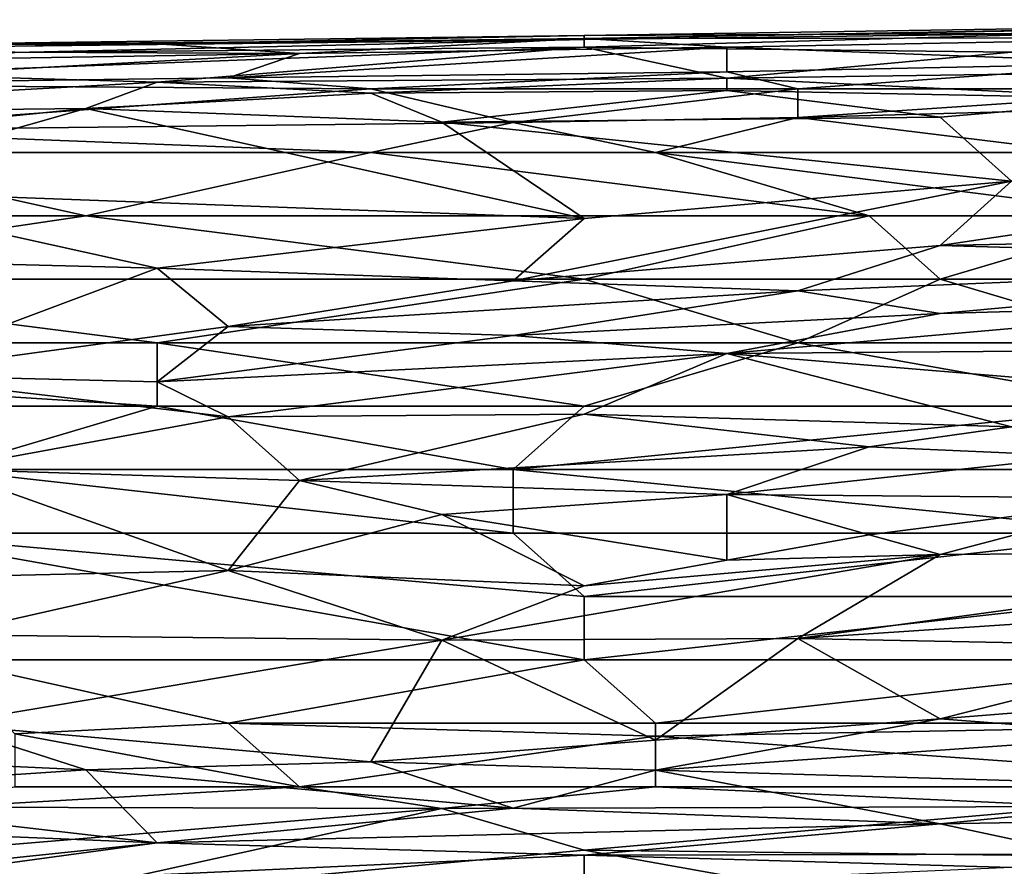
# Model space of a CAD drawing. Extents: x -1.05 to 1.05, y -0.36 to 0.36.
# Tile 98 of 226: x -0.4948 to -0.4151, y 0.2901 to 0.3586. Entities that reach past the tile are written whole.
import ezdxf

# ---------------------------------------------------------------- set-up
doc = ezdxf.new("R2010")
doc.units = 0

msp = doc.modelspace()

# ---------------------------------------------------------------- linework, layer by layer
for points in [[(-0.449125, 0.357099, 0.809601), (-0.397291, 0.357152, 0.814516), (-0.362736, 0.358609, 0.809601)], [(-0.449125, 0.357099, 0.809601), (-0.362736, 0.358609, 0.809601), (-0.368495, 0.358568, 0.804687)], [(-0.449125, 0.35732, 0.804687), (-0.449125, 0.357099, 0.809601), (-0.368495, 0.358568, 0.804687)], [(-0.449125, 0.35732, 0.804687), (-0.368495, 0.358568, 0.804687), (-0.40881, 0.357529, 0.799772)], [(-0.506717, 0.356566, 0.804687), (-0.48368, 0.356659, 0.809601), (-0.449125, 0.35732, 0.804687)], [(-0.506717, 0.356566, 0.804687), (-0.449125, 0.35732, 0.804687), (-0.449125, 0.357007, 0.799772)], [(-0.506717, 0.356339, 0.799772), (-0.506717, 0.356566, 0.804687), (-0.449125, 0.357007, 0.799772)], [(-0.506717, 0.356339, 0.799772), (-0.449125, 0.357007, 0.799772), (-0.495199, 0.355954, 0.794857)], [(-0.495199, 0.355954, 0.794857), (-0.449125, 0.357007, 0.799772), (-0.449125, 0.356397, 0.794857)], [(-0.48368, 0.356659, 0.809601), (-0.449125, 0.357099, 0.809601), (-0.449125, 0.35732, 0.804687)], [(-0.48368, 0.356659, 0.809601), (-0.472162, 0.355859, 0.814516), (-0.449125, 0.357099, 0.809601)], [(-0.472162, 0.355859, 0.814516), (-0.437606, 0.356382, 0.814516), (-0.449125, 0.357099, 0.809601)], [(-0.449125, 0.356397, 0.794857), (-0.40881, 0.357529, 0.799772), (-0.414569, 0.355973, 0.789942)], [(-0.449125, 0.357007, 0.799772), (-0.449125, 0.35732, 0.804687), (-0.40881, 0.357529, 0.799772)], [(-0.449125, 0.357007, 0.799772), (-0.40881, 0.357529, 0.799772), (-0.449125, 0.356397, 0.794857)], [(-0.437606, 0.356382, 0.814516), (-0.397291, 0.357152, 0.814516), (-0.449125, 0.357099, 0.809601)], [(-0.437606, 0.356382, 0.814516), (-0.40305, 0.355084, 0.819431), (-0.397291, 0.357152, 0.814516)], [(-0.523995, 0.355024, 0.814516), (-0.472162, 0.355859, 0.814516), (-0.518236, 0.356089, 0.809601)], [(-0.518236, 0.356089, 0.809601), (-0.472162, 0.355859, 0.814516), (-0.48368, 0.356659, 0.809601)], [(-0.518236, 0.356089, 0.809601), (-0.48368, 0.356659, 0.809601), (-0.506717, 0.356566, 0.804687)], [(-0.506717, 0.354218, 0.785027), (-0.495199, 0.355954, 0.794857), (-0.449125, 0.356397, 0.794857)], [(-0.506717, 0.354218, 0.785027), (-0.449125, 0.356397, 0.794857), (-0.48368, 0.353543, 0.780112)], [(-0.48368, 0.353543, 0.780112), (-0.449125, 0.356397, 0.794857), (-0.437606, 0.353881, 0.780112)], [(-0.477921, 0.353913, 0.819431), (-0.437606, 0.354399, 0.819431), (-0.437606, 0.356382, 0.814516)], [(-0.472162, 0.355859, 0.814516), (-0.477921, 0.353913, 0.819431), (-0.437606, 0.356382, 0.814516)], [(-0.437606, 0.353881, 0.780112), (-0.449125, 0.356397, 0.794857), (-0.414569, 0.355973, 0.789942)], [(-0.437606, 0.354399, 0.819431), (-0.40305, 0.355084, 0.819431), (-0.437606, 0.356382, 0.814516)], [(-0.523995, 0.355024, 0.814516), (-0.518236, 0.353356, 0.819431), (-0.472162, 0.355859, 0.814516)], [(-0.518236, 0.353356, 0.819431), (-0.477921, 0.353913, 0.819431), (-0.472162, 0.355859, 0.814516)], [(-0.437606, 0.353881, 0.780112), (-0.414569, 0.355973, 0.789942), (-0.385773, 0.354594, 0.780112)], [(-0.437606, 0.354399, 0.819431), (-0.431847, 0.353001, 0.821755), (-0.40305, 0.355084, 0.819431)], [(-0.437606, 0.353881, 0.780112), (-0.385773, 0.354594, 0.780112), (-0.40305, 0.352196, 0.770282)], [(-0.431847, 0.353001, 0.821755), (-0.397291, 0.353001, 0.822839), (-0.40305, 0.355084, 0.819431)], [(-0.529754, 0.350994, 0.770282), (-0.506717, 0.354218, 0.785027), (-0.48368, 0.353543, 0.780112)], [(-0.518236, 0.353356, 0.819431), (-0.466402, 0.353001, 0.821052), (-0.477921, 0.353913, 0.819431)], [(-0.437606, 0.353881, 0.780112), (-0.466402, 0.352659, 0.775197), (-0.48368, 0.353543, 0.780112)], [(-0.477921, 0.353913, 0.819431), (-0.466402, 0.353001, 0.821052), (-0.437606, 0.354399, 0.819431)], [(-0.466402, 0.353001, 0.821052), (-0.431847, 0.353001, 0.821755), (-0.437606, 0.354399, 0.819431)], [(-0.437606, 0.353881, 0.780112), (-0.437606, 0.352872, 0.775197), (-0.466402, 0.352659, 0.775197)], [(-0.437606, 0.352872, 0.775197), (-0.437606, 0.353881, 0.780112), (-0.40305, 0.352196, 0.770282)], [(-0.529754, 0.350994, 0.770282), (-0.48368, 0.353543, 0.780112), (-0.489439, 0.351424, 0.770282)], [(-0.466402, 0.353001, 0.821052), (-0.518236, 0.353356, 0.819431), (-0.512476, 0.34964, 0.824346)], [(-0.454884, 0.350294, 0.824346), (-0.466402, 0.353001, 0.821052), (-0.512476, 0.34964, 0.824346)], [(-0.48368, 0.353543, 0.780112), (-0.466402, 0.352659, 0.775197), (-0.489439, 0.351424, 0.770282)], [(-0.431847, 0.353001, 0.821755), (-0.466402, 0.353001, 0.821052), (-0.454884, 0.350294, 0.824346)], [(-0.466402, 0.352659, 0.775197), (-0.437606, 0.352872, 0.775197), (-0.460643, 0.350312, 0.765368)], [(-0.460643, 0.350312, 0.765368), (-0.437606, 0.352872, 0.775197), (-0.420328, 0.350708, 0.765368)], [(-0.431847, 0.350695, 0.824346), (-0.431847, 0.353001, 0.821755), (-0.454884, 0.350294, 0.824346)], [(-0.437606, 0.352872, 0.775197), (-0.40305, 0.352196, 0.770282), (-0.420328, 0.350708, 0.765368)], [(-0.397291, 0.353001, 0.822839), (-0.431847, 0.353001, 0.821755), (-0.431847, 0.350695, 0.824346)], [(-0.391532, 0.351809, 0.824346), (-0.397291, 0.353001, 0.822839), (-0.431847, 0.350695, 0.824346)], [(-0.489439, 0.351424, 0.770282), (-0.466402, 0.352659, 0.775197), (-0.460643, 0.350312, 0.765368)], [(-0.420328, 0.350708, 0.765368), (-0.40305, 0.352196, 0.770282), (-0.414569, 0.345544, 0.745708)], [(-0.489439, 0.351424, 0.770282), (-0.512476, 0.344856, 0.745708), (-0.529754, 0.347336, 0.755538)], [(-0.529754, 0.350994, 0.770282), (-0.489439, 0.351424, 0.770282), (-0.529754, 0.347336, 0.755538)], [(-0.449125, 0.342531, 0.735878), (-0.512476, 0.344856, 0.745708), (-0.489439, 0.351424, 0.770282)], [(-0.489439, 0.351424, 0.770282), (-0.460643, 0.350312, 0.765368), (-0.449125, 0.342531, 0.735878)], [(-0.431847, 0.350695, 0.824346), (-0.40881, 0.347868, 0.826609), (-0.391532, 0.351809, 0.824346)], [(-0.460643, 0.350312, 0.765368), (-0.420328, 0.350708, 0.765368), (-0.414569, 0.345544, 0.745708)], [(-0.454884, 0.350294, 0.824346), (-0.443365, 0.347868, 0.826141), (-0.431847, 0.350695, 0.824346)], [(-0.443365, 0.347868, 0.826141), (-0.40881, 0.347868, 0.826609), (-0.431847, 0.350695, 0.824346)], [(-0.512476, 0.34964, 0.824346), (-0.466402, 0.347868, 0.825978), (-0.454884, 0.350294, 0.824346)], [(-0.466402, 0.347868, 0.825978), (-0.443365, 0.347868, 0.826141), (-0.454884, 0.350294, 0.824346)], [(-0.460643, 0.350312, 0.765368), (-0.414569, 0.345544, 0.745708), (-0.449125, 0.342531, 0.735878)], [(-0.512476, 0.347868, 0.82566), (-0.466402, 0.347868, 0.825978), (-0.512476, 0.34964, 0.824346)], [(-0.518236, 0.342734, 0.827123), (-0.489439, 0.342734, 0.827178), (-0.512476, 0.347868, 0.82566)], [(-0.489439, 0.342734, 0.827178), (-0.466402, 0.347868, 0.825978), (-0.512476, 0.347868, 0.82566)], [(-0.489439, 0.342734, 0.827178), (-0.426087, 0.342734, 0.827328), (-0.466402, 0.347868, 0.825978)], [(-0.426087, 0.342734, 0.827328), (-0.443365, 0.347868, 0.826141), (-0.466402, 0.347868, 0.825978)], [(-0.40305, 0.342734, 0.827438), (-0.40881, 0.347868, 0.826609), (-0.443365, 0.347868, 0.826141)], [(-0.426087, 0.342734, 0.827328), (-0.40305, 0.342734, 0.827438), (-0.443365, 0.347868, 0.826141)], [(-0.454884, 0.337465, 0.716219), (-0.414569, 0.345544, 0.745708), (-0.420328, 0.340343, 0.726049)], [(-0.414569, 0.345544, 0.745708), (-0.454884, 0.337465, 0.716219), (-0.449125, 0.342531, 0.735878)], [(-0.420328, 0.340343, 0.726049), (-0.414569, 0.345544, 0.745708), (-0.391532, 0.344619, 0.740793)], [(-0.523995, 0.339532, 0.726049), (-0.512476, 0.344856, 0.745708), (-0.48368, 0.338496, 0.721134)], [(-0.449125, 0.342531, 0.735878), (-0.48368, 0.338496, 0.721134), (-0.512476, 0.344856, 0.745708)], [(-0.420328, 0.340343, 0.726049), (-0.391532, 0.344619, 0.740793), (-0.368495, 0.341374, 0.726049)], [(-0.523995, 0.337601, 0.826711), (-0.449125, 0.337601, 0.826822), (-0.489439, 0.342734, 0.827178)], [(-0.523995, 0.337601, 0.826711), (-0.489439, 0.342734, 0.827178), (-0.518236, 0.342734, 0.827123)], [(-0.449125, 0.337601, 0.826822), (-0.426087, 0.342734, 0.827328), (-0.489439, 0.342734, 0.827178)], [(-0.48368, 0.338496, 0.721134), (-0.449125, 0.342531, 0.735878), (-0.454884, 0.337465, 0.716219)], [(-0.449125, 0.337601, 0.826822), (-0.420328, 0.337601, 0.826859), (-0.426087, 0.342734, 0.827328)], [(-0.420328, 0.337601, 0.826859), (-0.40305, 0.342734, 0.827438), (-0.426087, 0.342734, 0.827328)], [(-0.420328, 0.337601, 0.826859), (-0.380013, 0.337601, 0.827007), (-0.40305, 0.342734, 0.827438)], [(-0.420328, 0.340343, 0.726049), (-0.368495, 0.341374, 0.726049), (-0.374254, 0.339035, 0.716219)], [(-0.454884, 0.337465, 0.716219), (-0.420328, 0.340343, 0.726049), (-0.431847, 0.336665, 0.711304)], [(-0.431847, 0.336665, 0.711304), (-0.420328, 0.340343, 0.726049), (-0.374254, 0.339035, 0.716219)], [(-0.506717, 0.329877, 0.68673), (-0.523995, 0.339532, 0.726049), (-0.48368, 0.338496, 0.721134)], [(-0.431847, 0.336665, 0.711304), (-0.374254, 0.339035, 0.716219), (-0.420328, 0.33484, 0.701474)], [(-0.420328, 0.33484, 0.701474), (-0.374254, 0.339035, 0.716219), (-0.391532, 0.335652, 0.701474)], [(-0.48368, 0.338496, 0.721134), (-0.477921, 0.333781, 0.701474), (-0.506717, 0.329877, 0.68673)], [(-0.48368, 0.338496, 0.721134), (-0.454884, 0.337465, 0.716219), (-0.477921, 0.333781, 0.701474)], [(-0.56431, 0.332468, 0.825846), (-0.48368, 0.332468, 0.825947), (-0.523995, 0.337601, 0.826711)], [(-0.48368, 0.332468, 0.825947), (-0.449125, 0.337601, 0.826822), (-0.523995, 0.337601, 0.826711)], [(-0.48368, 0.332468, 0.825947), (-0.431847, 0.332468, 0.826022), (-0.449125, 0.337601, 0.826822)], [(-0.477921, 0.333781, 0.701474), (-0.454884, 0.337465, 0.716219), (-0.431847, 0.336665, 0.711304)], [(-0.431847, 0.332468, 0.826022), (-0.420328, 0.337601, 0.826859), (-0.449125, 0.337601, 0.826822)], [(-0.431847, 0.332468, 0.826022), (-0.40305, 0.332468, 0.826122), (-0.420328, 0.337601, 0.826859)], [(-0.40305, 0.332468, 0.826122), (-0.380013, 0.337601, 0.827007), (-0.420328, 0.337601, 0.826859)], [(-0.477921, 0.333781, 0.701474), (-0.431847, 0.336665, 0.711304), (-0.454884, 0.333064, 0.696559)], [(-0.431847, 0.336665, 0.711304), (-0.420328, 0.33484, 0.701474), (-0.454884, 0.333064, 0.696559)], [(-0.391532, 0.335652, 0.701474), (-0.40305, 0.331876, 0.681815), (-0.437606, 0.331593, 0.68673)], [(-0.437606, 0.331593, 0.68673), (-0.420328, 0.33484, 0.701474), (-0.391532, 0.335652, 0.701474)], [(-0.454884, 0.333064, 0.696559), (-0.420328, 0.33484, 0.701474), (-0.437606, 0.331593, 0.68673)], [(-0.477921, 0.333781, 0.701474), (-0.48368, 0.329315, 0.681815), (-0.506717, 0.329877, 0.68673)], [(-0.477921, 0.333781, 0.701474), (-0.454884, 0.333064, 0.696559), (-0.48368, 0.329315, 0.681815)], [(-0.48368, 0.329315, 0.681815), (-0.454884, 0.333064, 0.696559), (-0.437606, 0.331593, 0.68673)], [(-0.570069, 0.327335, 0.824831), (-0.48368, 0.327335, 0.824926), (-0.56431, 0.332468, 0.825846)], [(-0.48368, 0.327335, 0.824926), (-0.48368, 0.332468, 0.825947), (-0.56431, 0.332468, 0.825846)], [(-0.449125, 0.327335, 0.825027), (-0.431847, 0.332468, 0.826022), (-0.48368, 0.332468, 0.825947)], [(-0.48368, 0.327335, 0.824926), (-0.449125, 0.327335, 0.825027), (-0.48368, 0.332468, 0.825947)], [(-0.449125, 0.327335, 0.825027), (-0.40305, 0.327335, 0.825085), (-0.431847, 0.332468, 0.826022)], [(-0.40305, 0.327335, 0.825085), (-0.40305, 0.332468, 0.826122), (-0.431847, 0.332468, 0.826022)], [(-0.477921, 0.326473, 0.66707), (-0.48368, 0.329315, 0.681815), (-0.437606, 0.331593, 0.68673)], [(-0.449125, 0.326686, 0.662155), (-0.477921, 0.326473, 0.66707), (-0.437606, 0.331593, 0.68673)], [(-0.449125, 0.326686, 0.662155), (-0.437606, 0.331593, 0.68673), (-0.414569, 0.32567, 0.647411)], [(-0.437606, 0.331593, 0.68673), (-0.40305, 0.331876, 0.681815), (-0.40305, 0.328744, 0.662155)], [(-0.437606, 0.331593, 0.68673), (-0.40305, 0.328744, 0.662155), (-0.414569, 0.32567, 0.647411)], [(-0.506717, 0.329877, 0.68673), (-0.48368, 0.329315, 0.681815), (-0.477921, 0.326473, 0.66707)], [(-0.500958, 0.322246, 0.652326), (-0.506717, 0.329877, 0.68673), (-0.477921, 0.326473, 0.66707)], [(-0.48368, 0.327335, 0.824926), (-0.570069, 0.327335, 0.824831), (-0.500958, 0.322202, 0.823679)], [(-0.48368, 0.327335, 0.824926), (-0.500958, 0.322202, 0.823679), (-0.454884, 0.322202, 0.823757)], [(-0.48368, 0.327335, 0.824926), (-0.454884, 0.322202, 0.823757), (-0.449125, 0.327335, 0.825027)], [(-0.477921, 0.326473, 0.66707), (-0.449125, 0.326686, 0.662155), (-0.472162, 0.321317, 0.642496)], [(-0.472162, 0.321317, 0.642496), (-0.449125, 0.326686, 0.662155), (-0.426087, 0.324039, 0.642496)], [(-0.449125, 0.327335, 0.825027), (-0.454884, 0.322202, 0.823757), (-0.40305, 0.327335, 0.825085)], [(-0.454884, 0.322202, 0.823757), (-0.40305, 0.322202, 0.823885), (-0.40305, 0.327335, 0.825085)], [(-0.449125, 0.326686, 0.662155), (-0.414569, 0.32567, 0.647411), (-0.426087, 0.324039, 0.642496)], [(-0.477921, 0.326473, 0.66707), (-0.472162, 0.321317, 0.642496), (-0.500958, 0.322246, 0.652326)], [(-0.426087, 0.324039, 0.642496), (-0.414569, 0.32567, 0.647411), (-0.40881, 0.323288, 0.632666)], [(-0.426087, 0.324039, 0.642496), (-0.437606, 0.320198, 0.627751), (-0.472162, 0.321317, 0.642496)], [(-0.426087, 0.324039, 0.642496), (-0.40881, 0.323288, 0.632666), (-0.437606, 0.320198, 0.627751)], [(-0.437606, 0.320198, 0.627751), (-0.40881, 0.323288, 0.632666), (-0.40305, 0.319881, 0.613006)], [(-0.506717, 0.313399, 0.617921), (-0.500958, 0.322246, 0.652326), (-0.477921, 0.314033, 0.613006)], [(-0.506717, 0.317069, 0.822119), (-0.454884, 0.317069, 0.822223), (-0.500958, 0.322202, 0.823679)], [(-0.477921, 0.314033, 0.613006), (-0.500958, 0.322246, 0.652326), (-0.472162, 0.321317, 0.642496)], [(-0.454884, 0.317069, 0.822223), (-0.454884, 0.322202, 0.823757), (-0.500958, 0.322202, 0.823679)], [(-0.40305, 0.317069, 0.822355), (-0.40305, 0.322202, 0.823885), (-0.454884, 0.322202, 0.823757)], [(-0.454884, 0.317069, 0.822223), (-0.40305, 0.317069, 0.822355), (-0.454884, 0.322202, 0.823757)], [(-0.477921, 0.314033, 0.613006), (-0.472162, 0.321317, 0.642496), (-0.460643, 0.318575, 0.627751)], [(-0.460643, 0.318575, 0.627751), (-0.472162, 0.321317, 0.642496), (-0.437606, 0.320198, 0.627751)], [(-0.437606, 0.314872, 0.603177), (-0.460643, 0.318575, 0.627751), (-0.437606, 0.320198, 0.627751)], [(-0.426087, 0.316929, 0.608092), (-0.437606, 0.320198, 0.627751), (-0.40305, 0.319881, 0.613006)], [(-0.437606, 0.314872, 0.603177), (-0.437606, 0.320198, 0.627751), (-0.426087, 0.316929, 0.608092)], [(-0.420328, 0.315324, 0.598262), (-0.426087, 0.316929, 0.608092), (-0.40305, 0.319881, 0.613006)], [(-0.420328, 0.315324, 0.598262), (-0.40305, 0.319881, 0.613006), (-0.380013, 0.315599, 0.583517)], [(-0.449125, 0.312803, 0.598262), (-0.477921, 0.314033, 0.613006), (-0.460643, 0.318575, 0.627751)], [(-0.437606, 0.314872, 0.603177), (-0.449125, 0.312803, 0.598262), (-0.460643, 0.318575, 0.627751)], [(-0.500958, 0.306802, 0.817933), (-0.449125, 0.306802, 0.818051), (-0.506717, 0.317069, 0.822119)], [(-0.506717, 0.317069, 0.822119), (-0.449125, 0.306802, 0.818051), (-0.449125, 0.311935, 0.820313)], [(-0.506717, 0.317069, 0.822119), (-0.449125, 0.311935, 0.820313), (-0.454884, 0.317069, 0.822223)], [(-0.449125, 0.311935, 0.820313), (-0.40305, 0.317069, 0.822355), (-0.454884, 0.317069, 0.822223)], [(-0.449125, 0.311935, 0.820313), (-0.40305, 0.311935, 0.820422), (-0.40305, 0.317069, 0.822355)], [(-0.437606, 0.314872, 0.603177), (-0.426087, 0.316929, 0.608092), (-0.420328, 0.315324, 0.598262)], [(-0.431847, 0.30854, 0.573688), (-0.380013, 0.315599, 0.583517), (-0.380013, 0.31197, 0.568773)], [(-0.420328, 0.315324, 0.598262), (-0.380013, 0.315599, 0.583517), (-0.431847, 0.30854, 0.573688)], [(-0.420328, 0.315324, 0.598262), (-0.431847, 0.30854, 0.573688), (-0.460643, 0.308395, 0.583517)], [(-0.420328, 0.315324, 0.598262), (-0.460643, 0.308395, 0.583517), (-0.449125, 0.312803, 0.598262)], [(-0.449125, 0.312803, 0.598262), (-0.437606, 0.314872, 0.603177), (-0.420328, 0.315324, 0.598262)], [(-0.477921, 0.314033, 0.613006), (-0.500958, 0.30882, 0.598262), (-0.506717, 0.313399, 0.617921)], [(-0.500958, 0.30882, 0.598262), (-0.477921, 0.314033, 0.613006), (-0.460643, 0.308395, 0.583517)], [(-0.477921, 0.314033, 0.613006), (-0.449125, 0.312803, 0.598262), (-0.460643, 0.308395, 0.583517)], [(-0.449125, 0.306802, 0.818051), (-0.40305, 0.311935, 0.820422), (-0.449125, 0.311935, 0.820313)], [(-0.40305, 0.311935, 0.820422), (-0.449125, 0.306802, 0.818051), (-0.397291, 0.306802, 0.818106)], [(-0.397291, 0.307869, 0.558943), (-0.431847, 0.30854, 0.573688), (-0.380013, 0.31197, 0.568773)], [(-0.500958, 0.301593, 0.568773), (-0.500958, 0.30882, 0.598262), (-0.460643, 0.308395, 0.583517)], [(-0.466402, 0.298539, 0.544198), (-0.500958, 0.301593, 0.568773), (-0.460643, 0.308395, 0.583517)], [(-0.460643, 0.308395, 0.583517), (-0.443365, 0.300313, 0.544198), (-0.466402, 0.298539, 0.544198)], [(-0.431847, 0.30854, 0.573688), (-0.443365, 0.300313, 0.544198), (-0.460643, 0.308395, 0.583517)], [(-0.443365, 0.300313, 0.544198), (-0.431847, 0.30854, 0.573688), (-0.420328, 0.302045, 0.544198)], [(-0.420328, 0.302045, 0.544198), (-0.431847, 0.30854, 0.573688), (-0.397291, 0.307869, 0.558943)], [(-0.380013, 0.305252, 0.544198), (-0.420328, 0.302045, 0.544198), (-0.397291, 0.307869, 0.558943)], [(-0.495199, 0.300827, 0.814516), (-0.477921, 0.301669, 0.815133), (-0.500958, 0.306802, 0.817933)], [(-0.477921, 0.301669, 0.815133), (-0.449125, 0.306802, 0.818051), (-0.500958, 0.306802, 0.817933)], [(-0.477921, 0.301669, 0.815133), (-0.443365, 0.301669, 0.815211), (-0.449125, 0.306802, 0.818051)], [(-0.443365, 0.301669, 0.815211), (-0.397291, 0.306802, 0.818106), (-0.449125, 0.306802, 0.818051)], [(-0.443365, 0.301669, 0.815211), (-0.385773, 0.301669, 0.81517), (-0.397291, 0.306802, 0.818106)], [(-0.380013, 0.305252, 0.544198), (-0.40305, 0.300719, 0.534369), (-0.420328, 0.302045, 0.544198)], [(-0.443365, 0.297889, 0.534369), (-0.420328, 0.302045, 0.544198), (-0.40305, 0.300719, 0.534369)], [(-0.443365, 0.300313, 0.544198), (-0.420328, 0.302045, 0.544198), (-0.443365, 0.297889, 0.534369)], [(-0.518236, 0.299218, 0.563858), (-0.500958, 0.301593, 0.568773), (-0.489439, 0.297912, 0.549113)], [(-0.500958, 0.301593, 0.568773), (-0.466402, 0.298539, 0.544198), (-0.489439, 0.297912, 0.549113)], [(-0.495199, 0.300827, 0.814516), (-0.472162, 0.296536, 0.811295), (-0.477921, 0.301669, 0.815133)], [(-0.477921, 0.301669, 0.815133), (-0.443365, 0.300633, 0.814516), (-0.443365, 0.301669, 0.815211)], [(-0.472162, 0.296536, 0.811295), (-0.443365, 0.300633, 0.814516), (-0.477921, 0.301669, 0.815133)], [(-0.443365, 0.300633, 0.814516), (-0.385773, 0.296536, 0.811141), (-0.385773, 0.301669, 0.81517)], [(-0.443365, 0.301669, 0.815211), (-0.443365, 0.300633, 0.814516), (-0.385773, 0.301669, 0.81517)], [(-0.472162, 0.296536, 0.811295), (-0.495199, 0.300827, 0.814516), (-0.495199, 0.296536, 0.811214)], [(-0.443365, 0.300633, 0.814516), (-0.472162, 0.296536, 0.811295), (-0.443365, 0.296536, 0.811325)], [(-0.466402, 0.298539, 0.544198), (-0.443365, 0.300313, 0.544198), (-0.443365, 0.297889, 0.534369)], [(-0.443365, 0.297889, 0.534369), (-0.40305, 0.300719, 0.534369), (-0.391532, 0.296368, 0.514709)], [(-0.385773, 0.296536, 0.811141), (-0.443365, 0.300633, 0.814516), (-0.443365, 0.296536, 0.811325)], [(-0.518236, 0.299218, 0.563858), (-0.489439, 0.297912, 0.549113), (-0.518236, 0.29599, 0.549113)], [(-0.48368, 0.292002, 0.519624), (-0.518236, 0.29599, 0.549113), (-0.489439, 0.297912, 0.549113)], [(-0.466402, 0.298539, 0.544198), (-0.454884, 0.294812, 0.524539), (-0.489439, 0.297912, 0.549113)], [(-0.489439, 0.297912, 0.549113), (-0.454884, 0.294812, 0.524539), (-0.48368, 0.292002, 0.519624)], [(-0.466402, 0.298539, 0.544198), (-0.443365, 0.297889, 0.534369), (-0.454884, 0.294812, 0.524539)], [(-0.454884, 0.294812, 0.524539), (-0.443365, 0.297889, 0.534369), (-0.420328, 0.293535, 0.509794)], [(-0.443365, 0.297889, 0.534369), (-0.391532, 0.296368, 0.514709), (-0.420328, 0.293535, 0.509794)], [(-0.495199, 0.296536, 0.811214), (-0.500958, 0.294878, 0.809601), (-0.472162, 0.296536, 0.811295)], [(-0.500958, 0.294878, 0.809601), (-0.460643, 0.294773, 0.809601), (-0.472162, 0.296536, 0.811295)], [(-0.472162, 0.296536, 0.811295), (-0.460643, 0.294773, 0.809601), (-0.443365, 0.296536, 0.811325)], [(-0.460643, 0.294773, 0.809601), (-0.40881, 0.294946, 0.809601), (-0.443365, 0.296536, 0.811325)], [(-0.443365, 0.296536, 0.811325), (-0.40881, 0.294946, 0.809601), (-0.385773, 0.296536, 0.811141)], [(-0.420328, 0.293535, 0.509794), (-0.391532, 0.296368, 0.514709), (-0.391532, 0.294024, 0.504879)], [(-0.523995, 0.293681, 0.539283), (-0.518236, 0.29599, 0.549113), (-0.48368, 0.292002, 0.519624)], [(-0.460643, 0.294773, 0.809601), (-0.500958, 0.294878, 0.809601), (-0.500958, 0.291403, 0.805605)], [(-0.500958, 0.291403, 0.805605), (-0.495199, 0.287143, 0.799772), (-0.460643, 0.294773, 0.809601)], [(-0.495199, 0.287143, 0.799772), (-0.449125, 0.291403, 0.805666), (-0.460643, 0.294773, 0.809601)], [(-0.48368, 0.292002, 0.519624), (-0.454884, 0.294812, 0.524539), (-0.420328, 0.293535, 0.509794)], [(-0.40881, 0.294946, 0.809601), (-0.460643, 0.294773, 0.809601), (-0.449125, 0.291403, 0.805666)], [(-0.40305, 0.290859, 0.804687), (-0.40881, 0.294946, 0.809601), (-0.449125, 0.291403, 0.805666)], [(-0.40881, 0.291091, 0.49505), (-0.420328, 0.293535, 0.509794), (-0.391532, 0.294024, 0.504879)], [(-0.500958, 0.290199, 0.514709), (-0.523995, 0.293681, 0.539283), (-0.48368, 0.292002, 0.519624)], [(-0.420328, 0.293535, 0.509794), (-0.449125, 0.290994, 0.504879), (-0.48368, 0.292002, 0.519624)], [(-0.40881, 0.291091, 0.49505), (-0.449125, 0.290994, 0.504879), (-0.420328, 0.293535, 0.509794)], [(-0.512476, 0.288078, 0.504879), (-0.48368, 0.292002, 0.519624), (-0.449125, 0.290994, 0.504879)], [(-0.500958, 0.290199, 0.514709), (-0.48368, 0.292002, 0.519624), (-0.512476, 0.288078, 0.504879)], [(-0.512476, 0.288078, 0.504879), (-0.449125, 0.290994, 0.504879), (-0.449125, 0.288503, 0.490135)], [(-0.449125, 0.291403, 0.805666), (-0.495199, 0.287143, 0.799772), (-0.426087, 0.287264, 0.799772)], [(-0.449125, 0.291403, 0.805666), (-0.426087, 0.287264, 0.799772), (-0.40305, 0.290859, 0.804687)], [(-0.449125, 0.290994, 0.504879), (-0.40881, 0.291091, 0.49505), (-0.414569, 0.289996, 0.490135)], [(-0.449125, 0.288503, 0.490135), (-0.449125, 0.290994, 0.504879), (-0.414569, 0.289996, 0.490135)], [(-0.426087, 0.287264, 0.799772), (-0.385773, 0.28739, 0.799772), (-0.40305, 0.290859, 0.804687)]]:
    msp.add_3dface(points)

doc.saveas('drawing.dxf')
